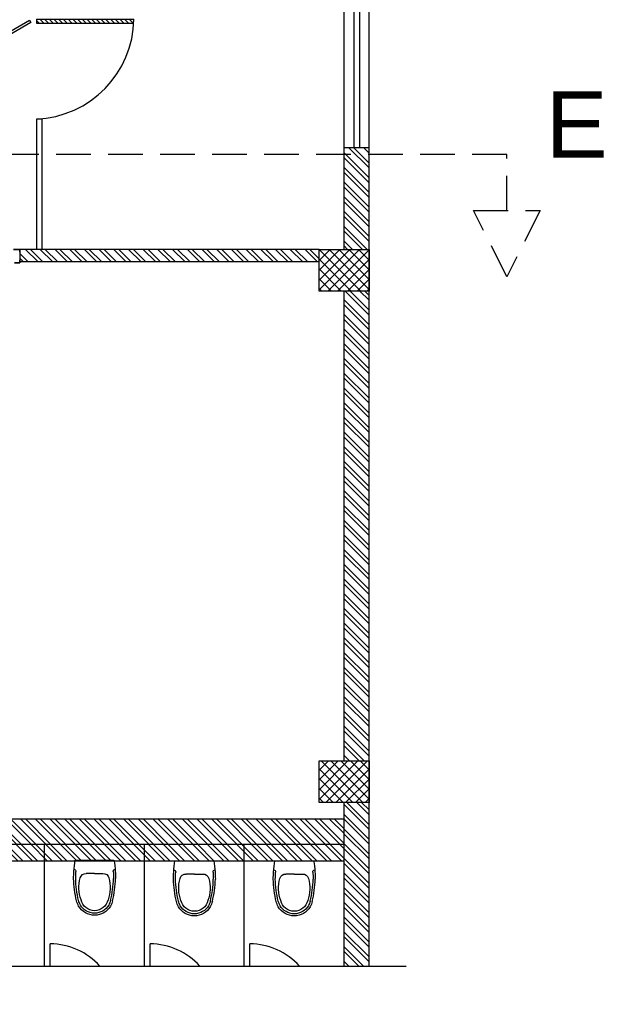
# Model space of a CAD drawing. Header units: inches. Extents: x 113025 to 158499, y 12149 to 30915.
# Tile 4 of 167: x 113907 to 114116, y 18370 to 18725. Entities that reach past the tile are written whole.
import ezdxf

# ---------------------------------------------------------------- set-up
doc = ezdxf.new("R2010")
doc.units = ezdxf.units.IN
doc.header["$MEASUREMENT"] = 0
doc.linetypes.add('HIDDEN', pattern=[0.375, 0.25, -0.125])
doc.layers.add('PD_025_TEXT', color=61, linetype='Continuous')
doc.layers.add('PD_BASE', color=8, linetype='Continuous', transparency=0.5)
doc.styles.get("Standard").update_dxf_attribs({"font": 'arial.ttf', "height": 6})
pattern_1 = [(45, (-113266.962, -18027.9832), (-2.65165043, 2.65165043), []), (45, (-113265.1944, -18027.9832), (-2.65165043, 2.65165043), [])]
pattern_2 = [(45, (144814.2235, 26353.551), (-1.767766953, 1.767766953), []), (135, (144814.2235, 26353.551), (-1.767766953, -1.767766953), [])]

# ---------------------------------------------------------------- blocks, each defined once
blk = doc.blocks.new('A$C24556D30')
at = {"color": 251}
for p, q in [((170, 400), (170, 20)), ((300, 210), (300, 292.2)), ((300, 210), (300, 127.8))]:
    blk.add_line(p, q, dxfattribs=at)
for points in [[(279.9, 412.5, 0.02753), (170, 400, 0.02753)], [(564.9, 366.1, 0.054905), (349.5, 395, 0.054905)], [(569.7, 385.6, 0.054905), (350, 415, 0.054905)], [(300, 210), (300, 290, 0.704392)], [(300, 210), (300, 130, -0.704392)], [(170, 20, 0.02753), (279.9, 7.5, 0.02753)], [(564.9, 53.9, -0.054905), (349.5, 25, -0.054905)], [(569.7, 34.4, -0.054905), (350, 5, -0.054905)]]:
    blk.add_lwpolyline(points, format="xyb", dxfattribs=at)
for centre, radius, start, end in [((279.9, 412.5), 20, 184.59048, 273.88227), ((350, -585), 1000, 90, 94.02044), ((350, -585), 980, 90, 94.02044), ((360, 292.2), 60, 105.92494, 180), ((439, 15.2), 348.1, 69.70099, 105.92494), ((530, 210), 135, 0, 77.24247), ((530, 210), 160, 60, 77.24247), ((530, 210), 180, 60, 77.24247), ((530, 210), 160, 0, 60), ((530, 210), 180, 0, 60), ((530, 210), 135, 282.75753, 0), ((530, 210), 160, 300, 0), ((530, 210), 180, 300, 0), ((360, 127.8), 60, 180, 254.07506), ((279.9, 7.5), 20, 86.11773, 175.40952), ((350, 1005), 1000, 265.97956, 270), ((350, 1005), 980, 265.97956, 270), ((439, 404.8), 348.1, 254.07506, 290.29901), ((530, 210), 160, 282.75753, 300), ((530, 210), 180, 282.75753, 300)]:
    blk.add_arc(centre, radius, start, end, dxfattribs=at)
blk = doc.blocks.new('glassdoor65')
at = {"ltscale": 25}
h = blk.add_hatch(dxfattribs=at)
h.set_pattern_fill('ANSI31', color=251, scale=9.6, angle=180, style=0)
h.set_pattern_definition([(225, (-60563.519, -11827.7423), (0.848528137, -0.848528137), [])])
edge = h.paths.add_edge_path()
edge.add_arc((0, 0), 35.19, 87.6548, 90, ccw=False)
edge.add_line((1.44, 35.16), (1.44, 0))
edge.add_line((1.44, 0), (0, 0))
edge.add_line((0, 0), (0, 35.19))
at = {"color": 251, "ltscale": 25}
for p, q in [((0, 0), (0, 35.19)), ((1.44, 0), (1.44, 35.16)), ((0, 0), (1.44, 0))]:
    blk.add_line(p, q, dxfattribs=at)
blk.add_arc((-0.59, -1.42), 36.62, 2.2238, 89.0791, dxfattribs=at)
blk = doc.blocks.new('KEYPLAN')
at = {"layer": 'PD_BASE'}
h = blk.add_hatch(dxfattribs=at)
h.set_pattern_fill('ANSI32', color=256, scale=10)
h.set_pattern_definition(pattern_1)
h.paths.add_polyline_path([(-620.06, -207.44), (-629.06, -207.44), (-629.06, -288.94), (-620.06, -288.94)])
h.paths.add_polyline_path([(-258.56, -354.94), (-428.06, -354.94), (-428.06, -363.94), (-258.56, -363.94)])
h.paths.add_polyline_path([(-74.06, -354.94), (-243.56, -354.94), (-243.56, -363.94), (-74.06, -363.94)])
h.paths.add_polyline_path([(-620.06, 509.06), (-629.06, 509.06), (-629.06, 427.56), (-620.06, 427.56)])
h.paths.add_polyline_path([(-620.06, 412.56), (-629.06, 412.56), (-629.06, 272.56), (-620.06, 272.56)])
h.paths.add_polyline_path([(-620.06, 257.56), (-629.06, 257.56), (-629.06, 117.56), (-620.06, 117.56)])
h.paths.add_polyline_path([(-620.06, 102.56), (-629.06, 102.56), (-629.06, -37.44), (-620.06, -37.44)])
h.paths.add_polyline_path([(-620.06, -52.44), (-629.06, -52.44), (-629.06, -192.44), (-620.06, -192.44)])
h.paths.add_polyline_path([(-74.06, 584.06), (-243.56, 584.06), (-243.56, 575.06), (-74.06, 575.06)])
h.paths.add_polyline_path([(-443.06, 584.06), (-554.06, 584.06), (-554.06, 575.06), (-443.06, 575.06)])
h.paths.add_polyline_path([(-569.06, 584.06), (-629.06, 584.06), (-629.06, 524.06), (-620.06, 524.06), (-620.06, 575.06), (-569.06, 575.06)])
h.paths.add_polyline_path([(-620.06, -303.94), (-629.06, -303.94), (-629.06, -363.94), (-569.06, -363.94), (-569.06, -354.94), (-620.06, -354.94)])
h.paths.add_polyline_path([(-443.06, -354.94), (-554.06, -354.94), (-554.06, -363.94), (-443.06, -363.94)])
h.paths.add_polyline_path([(-34.31, -354.94), (-59.06, -354.94), (-59.06, -363.94), (-34.31, -363.94)])
h.paths.add_polyline_path([(-391.31, 575.06), (-391.31, 584.06), (-428.06, 584.06), (-428.06, 575.06)])
h.paths.add_polyline_path([(-295.31, 584.06), (-295.31, 575.06), (-258.56, 575.06), (-258.56, 584.06)])
h.paths.add_polyline_path([(0, 575.06), (0, 584.06), (-59.06, 584.06), (-59.06, 575.06)])
h = blk.add_hatch(dxfattribs=at)
h.set_pattern_fill('ANSI37', color=256, scale=20)
h.set_pattern_definition(pattern_2)
h.paths.add_polyline_path([(-243.56, 584.06), (-258.56, 584.06), (-258.56, 566.06), (-243.56, 566.06)])
h = blk.add_hatch(dxfattribs=at)
h.set_pattern_fill('ANSI37', color=256, scale=20)
h.set_pattern_definition(pattern_2)
h.paths.add_polyline_path([(-59.06, 584.06), (-74.06, 584.06), (-74.06, 566.06), (-59.06, 566.06)])
h = blk.add_hatch(dxfattribs=at)
h.set_pattern_fill('ANSI32', color=256, scale=10)
h.set_pattern_definition([(45, (-63.8303, 341.678), (-2.65165, 2.65165), []), (45, (-62.0625, 341.678), (-2.65165, 2.65165), [])])
h.paths.add_polyline_path([(-53.06, 343.76), (-96.31, 343.76), (-96.31, 339.26), (-53.06, 339.26)])
h.paths.add_polyline_path([(-138.31, 343.76), (-181.56, 343.76), (-181.56, 339.26), (-138.31, 339.26)], flags=17)
h.paths.add_polyline_path([(-108.56, 251.12), (-104.06, 251.12), (-104.06, 256.06), (-95.06, 256.06), (-95.06, 260.56), (-181.56, 260.56), (-181.56, 416.06), (-258.56, 416.06), (-258.56, 411.56), (-186.06, 411.56), (-186.06, 260.56), (-242.06, 260.56), (-242.06, 256.06), (-108.56, 256.06)])
h.paths.add_polyline_path([(0, 350.06), (0, 359.06), (-44.06, 359.06), (-44.06, 575.06), (-53.06, 575.06), (-53.06, 260.56), (-53.06, 256.06), (0, 256.06), (0, 260.56), (-44.06, 260.56), (-44.06, 350.06)])
h = blk.add_hatch(dxfattribs=at)
h.set_pattern_fill('ANSI32', color=256, scale=10)
h.set_pattern_definition(pattern_1)
h.paths.add_polyline_path([(-38.06, 575.06), (-44.06, 575.06), (-44.06, 539.06), (-38.06, 539.06)])
h.paths.add_polyline_path([(-38.06, 539.06), (-44.06, 539.06), (-44.06, 503.06), (-38.06, 503.06)])
h.paths.add_polyline_path([(-44.06, 503.06), (-44.06, 467.06), (-38.06, 467.06), (-38.06, 503.06)])
h.paths.add_polyline_path([(-38.06, 467.06), (-44.06, 467.06), (-44.06, 431.06), (-38.06, 431.06)])
h.paths.add_polyline_path([(-38.06, 431.06), (-44.06, 431.06), (-44.06, 395.06), (-38.06, 395.06)])
h.paths.add_polyline_path([(-38.06, 395.06), (-44.06, 395.06), (-44.06, 359.06), (-38.06, 359.06)])
h = blk.add_hatch(dxfattribs=at)
h.set_pattern_fill('ANSI32', color=256, scale=10)
h.set_pattern_definition([(45, (26500.4095, 18463.447), (-2.65165043, 2.65165043), []), (45, (26502.1772, 18463.447), (-2.65165043, 2.65165043), [])])
h.paths.add_polyline_path([(-254.06, 566.06), (-258.56, 566.06), (-258.56, 458.06), (-254.06, 458.06)])
for p, q in [((-295.31, 584.06), (-391.31, 584.06)), ((-391.31, 580.56), (-295.31, 580.56)), ((-391.31, 578.56), (-295.31, 578.56)), ((-295.31, 575.06), (-391.31, 575.06)), ((-305.61, 466.06), (-258.56, 466.06)), ((-305.61, 466.06), (-305.61, 464.06)), ((-305.61, 464.06), (-258.56, 464.06)), ((-257.6, 458.06), (-258.56, 458.06)), ((-258.56, 458.06), (-258.56, 455.77)), ((-258.56, 455.77), (-258.56, 458.06)), ((-258.56, 458.06), (-257.6, 458.06)), ((-258.56, 458.06), (-253.79, 458.06)), ((-257.6, 457.98), (-257.6, 458.06)), ((-257.6, 458.06), (-257.6, 457.98)), ((-253.79, 458.06), (-254.74, 458.06)), ((-254.74, 458.06), (-254.74, 457.98)), ((-254.74, 457.98), (-254.74, 458.06)), ((-254.74, 458.06), (-253.79, 458.06)), ((-253.79, 456.34), (-253.79, 458.06)), ((-253.79, 458.06), (-253.79, 456.34)), ((-253.79, 456.23), (-253.79, 458.06)), ((-253.79, 458.06), (-253.79, 456.23))]:
    blk.add_line(p, q, dxfattribs=at)
at = {"layer": 'PD_BASE', "lineweight": 30}
for p, q in [((0, 584.06), (-295.31, 584.06)), ((-295.31, 575.06), (-295.31, 584.06)), ((-258.56, 575.06), (-295.31, 575.06)), ((-74.06, 575.06), (-243.56, 575.06)), ((0, 575.06), (-59.06, 575.06)), ((-38.06, 359.06), (-38.06, 575.06)), ((-258.56, 566.06), (-258.56, 458.06)), ((-254.06, 566.06), (-254.06, 458.06)), ((-258.56, 458.06), (-254.06, 458.06))]:
    blk.add_line(p, q, dxfattribs=at)
at = {"layer": 'PD_BASE', "ltscale": 12}
for p, q in [((0, 541.06), (-8.06, 541.06)), ((0, 539.06), (-44.06, 539.06)), ((0, 505.06), (-8.06, 505.06)), ((0, 503.06), (-44.06, 503.06)), ((0, 469.06), (-8.06, 469.06)), ((0, 467.06), (-44.06, 467.06))]:
    blk.add_line(p, q, dxfattribs=at)
at = {"layer": 'PD_BASE', "lineweight": 30}
for points in [[(0, -375.28), (0, 100.06), (13.74, 105.06), (-13.74, 115.06), (0, 120.06), (0, 597.46)], [(0, 359.06), (-44.06, 359.06), (-44.06, 575.06), (-53.06, 575.06), (-53.06, 260.56), (-53.06, 260.56)]]:
    blk.add_lwpolyline(points, dxfattribs=at)
at = {"layer": 'PD_BASE'}
for points in [[(-243.56, 566.06), (-258.56, 566.06), (-258.56, 584.06), (-243.56, 584.06)], [(-59.06, 566.06), (-74.06, 566.06), (-74.06, 584.06), (-59.06, 584.06)], [(-329.28, 442.79), (-330.14, 442.29), (-341.27, 461.56), (-340.4, 462.06)]]:
    blk.add_lwpolyline(points, close=True, dxfattribs=at)
at = {"layer": 'PD_BASE', "ltscale": 12}
for centre in [(15.94, 541.06), (15.94, 505.06), (15.94, 469.06)]:
    blk.add_arc(centre, 24, 131.6202, 180, dxfattribs=at)
at = {"layer": 'PD_BASE', "ltscale": 12, "xscale": -0.03684210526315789, "yscale": 0.03684210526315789, "zscale": 0.03684210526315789, "rotation": 180}
for p in [(-44.32, 564.8), (-44.32, 528.8), (-44.54, 492.8)]:
    blk.add_blockref('A$C24556D30', p, dxfattribs=at)
at = {"layer": 'PD_BASE', "ltscale": 25}
blk.add_blockref('glassdoor65', (-341.61, 464.06), dxfattribs=at)
blk = doc.blocks.new('KEYPLANSECTION34')
at = {"layer": 'PD_025_TEXT', "color": 6, "linetype": 'HIDDEN', "ltscale": 50, "true_color": 0xeb00eb}
blk.add_lwpolyline([(904.97, 102.47), (904.97, 122.69), (410.22, 122.69), (410.22, 102.47)], dxfattribs=at)
blk.add_lwpolyline([(916.97, 102.47), (904.97, 78.47), (892.97, 102.47)], close=True, dxfattribs=at)
at = {"layer": 'PD_025_TEXT', "color": 6, "linetype": 'HIDDEN', "ltscale": 50, "true_color": 0xeb00eb, "insert": (930.11, 133.47), "char_height": 24, "attachment_point": 5}
blk.add_mtext_dynamic_manual_height_columns('E', width=62.2208, gutter_width=53.96, heights=[14.84], dxfattribs=at)

msp = doc.modelspace()

# ---------------------------------------------------------------- block references
at = {"layer": 'PD_025_TEXT'}
msp.add_blockref('KEYPLANSECTION34', (113177.82, 18554.16), dxfattribs=at)
at = {"layer": 'PD_025_TEXT', "rotation": 270}
msp.add_blockref('KEYPLAN', (113449.05, 18383.98), dxfattribs=at)

doc.saveas('drawing.dxf')
